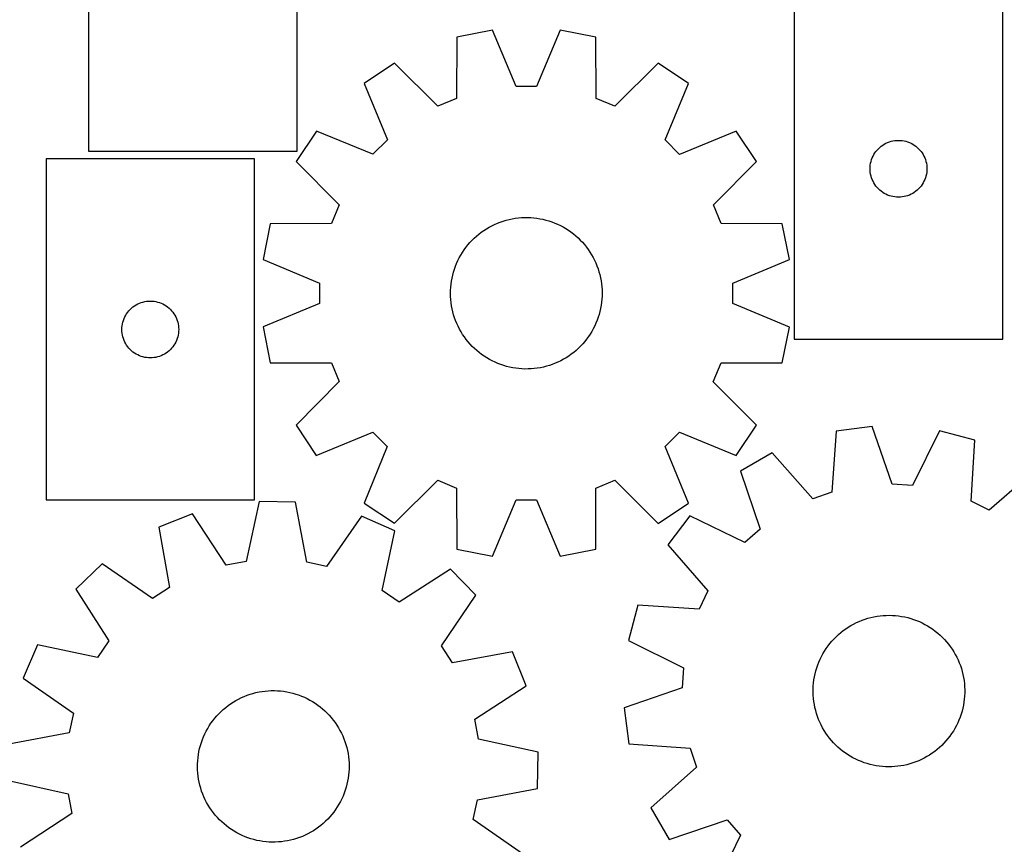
# Model space of a CAD drawing. Header units: millimetres. Extents: x 7 to 1243, y 7 to 1509.
# Tile 20 of 24: x 684 to 995, y 1045 to 1306. Entities that reach past the tile are written whole.
import ezdxf

# ---------------------------------------------------------------- set-up
doc = ezdxf.new("R2010")
doc.units = ezdxf.units.MM
doc.layers.add('CUT', color=7, linetype='CONTINUOUS', true_color=0x000000)

msp = doc.modelspace()

# ---------------------------------------------------------------- linework, layer by layer
at = {"layer": 'CUT'}
for p, q in [((705.500512, 1372.192412), (705.500512, 1264.192412)), ((771.500512, 1264.192412), (771.500512, 1372.192412)), ((928.948327, 1312.652373), (928.948327, 1204.652373)), ((994.948327, 1204.652373), (994.948327, 1312.652373)), ((822.101993, 1300.296069), (822.031606, 1280.919861)), ((833.417009, 1302.544599), (822.101993, 1300.296069)), ((840.890406, 1284.667498), (833.417009, 1302.544599)), ((854.800217, 1302.54066), (847.320234, 1284.666313)), ((866.114404, 1300.287961), (854.800217, 1302.54066)), ((866.177652, 1280.911728), (866.114404, 1300.287961)), ((802.344977, 1292.11671), (792.751741, 1285.70927)), ((816.090766, 1278.460367), (802.344977, 1292.11671)), ((885.868405, 1292.101322), (872.117585, 1278.450045)), ((895.459279, 1285.690348), (885.868405, 1292.101322)), ((792.751741, 1285.70927), (800.101665, 1267.781051)), ((847.320234, 1284.666313), (840.890406, 1284.667498)), ((888.102749, 1267.764839), (895.459279, 1285.690348)), ((822.031606, 1280.919861), (816.090766, 1278.460367)), ((872.117585, 1278.450045), (866.177652, 1280.911728)), ((777.628744, 1270.591844), (771.21777, 1261.000969)), ((795.554253, 1263.235314), (777.628744, 1270.591844)), ((910.576705, 1270.567351), (892.648487, 1263.217426)), ((916.984145, 1260.974115), (910.576705, 1270.567351)), ((800.101665, 1267.781051), (795.554253, 1263.235314)), ((892.648487, 1263.217426), (888.102749, 1267.764839)), ((956.014215, 1265.418931), (956.469475, 1265.792553)), ((956.469475, 1265.792553), (956.948195, 1266.135599)), ((956.948195, 1266.135599), (957.448327, 1266.446602)), ((957.448327, 1266.446602), (957.967729, 1266.724228)), ((957.967729, 1266.724228), (958.504177, 1266.967289)), ((958.504177, 1266.967289), (959.055372, 1267.174744)), ((959.055372, 1267.174744), (959.618956, 1267.345705)), ((959.618956, 1267.345705), (960.192515, 1267.479441)), ((960.192515, 1267.479441), (960.773592, 1267.575377)), ((960.773592, 1267.575377), (961.359699, 1267.633103)), ((961.359699, 1267.633103), (961.948327, 1267.652373)), ((961.948327, 1267.652373), (962.536956, 1267.633103)), ((962.536956, 1267.633103), (963.123063, 1267.575377)), ((963.123063, 1267.575377), (963.70414, 1267.479441)), ((963.70414, 1267.479441), (964.277699, 1267.345705)), ((964.277699, 1267.345705), (964.841283, 1267.174744)), ((964.841283, 1267.174744), (965.392478, 1266.967289)), ((965.392478, 1266.967289), (965.928926, 1266.724228)), ((965.928926, 1266.724228), (966.448327, 1266.446602)), ((966.448327, 1266.446602), (966.94846, 1266.135599)), ((966.94846, 1266.135599), (967.42718, 1265.792553)), ((967.42718, 1265.792553), (967.88244, 1265.418931)), ((705.500512, 1264.192412), (771.500512, 1264.192412)), ((953.633412, 1262.096524), (953.876473, 1262.632971)), ((953.876473, 1262.632971), (954.154099, 1263.152373)), ((954.154099, 1263.152373), (954.465101, 1263.652505)), ((954.465101, 1263.652505), (954.808147, 1264.131226)), ((954.808147, 1264.131226), (955.181769, 1264.586485)), ((955.181769, 1264.586485), (955.584366, 1265.016334)), ((955.584366, 1265.016334), (956.014215, 1265.418931)), ((967.88244, 1265.418931), (968.312288, 1265.016334)), ((968.312288, 1265.016334), (968.714886, 1264.586485)), ((968.714886, 1264.586485), (969.088507, 1264.131226)), ((969.088507, 1264.131226), (969.431554, 1263.652505)), ((969.431554, 1263.652505), (969.742556, 1263.152373)), ((969.742556, 1263.152373), (970.020182, 1262.632971)), ((970.020182, 1262.632971), (970.263243, 1262.096524)), ((758.043364, 1261.747102), (692.043364, 1261.747102)), ((692.043364, 1261.747102), (692.043364, 1153.747102)), ((758.043364, 1153.747102), (758.043364, 1261.747102)), ((771.21777, 1261.000969), (784.869047, 1247.250149)), ((903.327802, 1247.228326), (916.984145, 1260.974115)), ((952.967597, 1259.241001), (953.025324, 1259.827109)), ((953.025324, 1259.827109), (953.12126, 1260.408186)), ((953.12126, 1260.408186), (953.254995, 1260.981744)), ((953.254995, 1260.981744), (953.425956, 1261.545328)), ((953.425956, 1261.545328), (953.633412, 1262.096524)), ((970.263243, 1262.096524), (970.470699, 1261.545328)), ((970.470699, 1261.545328), (970.64166, 1260.981744)), ((970.64166, 1260.981744), (970.775395, 1260.408186)), ((970.775395, 1260.408186), (970.871331, 1259.827109)), ((970.871331, 1259.827109), (970.929058, 1259.241001)), ((952.948327, 1258.652373), (952.967597, 1259.241001)), ((952.967597, 1258.063745), (952.948327, 1258.652373)), ((953.025324, 1257.477637), (952.967597, 1258.063745)), ((953.12126, 1256.89656), (953.025324, 1257.477637)), ((953.254995, 1256.323002), (953.12126, 1256.89656)), ((970.775395, 1256.89656), (970.64166, 1256.323002)), ((970.871331, 1257.477637), (970.775395, 1256.89656)), ((970.929058, 1258.063745), (970.871331, 1257.477637)), ((970.929058, 1259.241001), (970.948327, 1258.652373)), ((970.948327, 1258.652373), (970.929058, 1258.063745)), ((953.425956, 1255.759418), (953.254995, 1256.323002)), ((953.633412, 1255.208222), (953.425956, 1255.759418)), ((953.876473, 1254.671775), (953.633412, 1255.208222)), ((954.154099, 1254.152373), (953.876473, 1254.671775)), ((954.465101, 1253.652241), (954.154099, 1254.152373)), ((954.808147, 1253.17352), (954.465101, 1253.652241)), ((969.431554, 1253.652241), (969.088507, 1253.17352)), ((969.742556, 1254.152373), (969.431554, 1253.652241)), ((970.020182, 1254.671775), (969.742556, 1254.152373)), ((970.263243, 1255.208222), (970.020182, 1254.671775)), ((970.470699, 1255.759418), (970.263243, 1255.208222)), ((970.64166, 1256.323002), (970.470699, 1255.759418)), ((955.181769, 1252.718261), (954.808147, 1253.17352)), ((955.584366, 1252.288412), (955.181769, 1252.718261)), ((956.014215, 1251.885815), (955.584366, 1252.288412)), ((956.469475, 1251.512193), (956.014215, 1251.885815)), ((956.948195, 1251.169146), (956.469475, 1251.512193)), ((957.448327, 1250.858144), (956.948195, 1251.169146)), ((957.967729, 1250.580518), (957.448327, 1250.858144)), ((958.504177, 1250.337457), (957.967729, 1250.580518)), ((959.055372, 1250.130002), (958.504177, 1250.337457)), ((965.392478, 1250.337457), (964.841283, 1250.130002)), ((965.928926, 1250.580518), (965.392478, 1250.337457)), ((966.448327, 1250.858144), (965.928926, 1250.580518)), ((966.94846, 1251.169146), (966.448327, 1250.858144)), ((967.42718, 1251.512193), (966.94846, 1251.169146)), ((967.88244, 1251.885815), (967.42718, 1251.512193)), ((968.312288, 1252.288412), (967.88244, 1251.885815)), ((968.714886, 1252.718261), (968.312288, 1252.288412)), ((969.088507, 1253.17352), (968.714886, 1252.718261)), ((784.869047, 1247.250149), (782.407364, 1241.310216)), ((905.787296, 1241.287486), (903.327802, 1247.228326)), ((959.618956, 1249.959041), (959.055372, 1250.130002)), ((960.192515, 1249.825305), (959.618956, 1249.959041)), ((960.773592, 1249.729369), (960.192515, 1249.825305)), ((961.359699, 1249.671643), (960.773592, 1249.729369)), ((961.948327, 1249.652373), (961.359699, 1249.671643)), ((962.536956, 1249.671643), (961.948327, 1249.652373)), ((963.123063, 1249.729369), (962.536956, 1249.671643)), ((963.70414, 1249.825305), (963.123063, 1249.729369)), ((964.277699, 1249.959041), (963.70414, 1249.825305)), ((964.841283, 1250.130002), (964.277699, 1249.959041)), ((763.031131, 1241.246968), (760.778432, 1229.932782)), ((782.407364, 1241.310216), (763.031131, 1241.246968)), ((833.176898, 1240.599479), (834.057784, 1241.026955)), ((834.057784, 1241.026955), (834.955372, 1241.418145)), ((834.955372, 1241.418145), (835.86817, 1241.772399)), ((835.86817, 1241.772399), (836.794658, 1242.089125)), ((836.794658, 1242.089125), (837.733293, 1242.367798)), ((837.733293, 1242.367798), (838.682514, 1242.607954)), ((838.682514, 1242.607954), (839.640741, 1242.809192)), ((839.640741, 1242.809192), (840.606378, 1242.971178)), ((840.606378, 1242.971178), (841.577819, 1243.093642)), ((841.577819, 1243.093642), (842.553447, 1243.176381)), ((842.553447, 1243.176381), (843.531638, 1243.219256)), ((843.531638, 1243.219256), (844.510763, 1243.222197)), ((844.510763, 1243.222197), (845.489194, 1243.185198)), ((845.489194, 1243.185198), (846.465301, 1243.108321)), ((846.465301, 1243.108321), (847.43746, 1242.991693)), ((847.43746, 1242.991693), (848.404053, 1242.83551)), ((848.404053, 1242.83551), (849.363471, 1242.640031)), ((849.363471, 1242.640031), (850.314117, 1242.405582)), ((850.314117, 1242.405582), (851.25441, 1242.132552)), ((851.25441, 1242.132552), (852.182783, 1241.821396)), ((852.182783, 1241.821396), (853.097692, 1241.472632)), ((853.097692, 1241.472632), (853.997614, 1241.08684)), ((853.997614, 1241.08684), (854.881052, 1240.664663)), ((925.163505, 1241.217099), (905.787296, 1241.287486)), ((927.412035, 1229.902083), (925.163505, 1241.217099)), ((828.322204, 1237.316535), (829.073223, 1237.944759)), ((829.073223, 1237.944759), (829.849241, 1238.541827)), ((829.849241, 1238.541827), (830.648967, 1239.106746)), ((830.648967, 1239.106746), (831.47107, 1239.638575)), ((831.47107, 1239.638575), (832.314182, 1240.136429)), ((832.314182, 1240.136429), (833.176898, 1240.599479)), ((854.881052, 1240.664663), (855.746534, 1240.206803)), ((855.746534, 1240.206803), (856.59262, 1239.714022)), ((856.59262, 1239.714022), (857.417903, 1239.187141)), ((857.417903, 1239.187141), (858.221008, 1238.627036)), ((858.221008, 1238.627036), (859.000598, 1238.034639)), ((859.000598, 1238.034639), (859.755377, 1237.410937)), ((825.592454, 1234.513733), (826.231422, 1235.255633)), ((826.231422, 1235.255633), (826.90012, 1235.970852)), ((826.90012, 1235.970852), (827.597434, 1236.658201)), ((827.597434, 1236.658201), (828.322204, 1237.316535)), ((859.755377, 1237.410937), (860.484088, 1236.756968)), ((860.484088, 1236.756968), (861.185518, 1236.07382)), ((861.185518, 1236.07382), (861.8585, 1235.36263)), ((861.8585, 1235.36263), (862.501913, 1234.624582)), ((862.501913, 1234.624582), (863.114687, 1233.860905)), ((823.354364, 1231.304655), (823.864301, 1232.140513)), ((823.864301, 1232.140513), (824.407908, 1232.954876)), ((824.407908, 1232.954876), (824.984278, 1233.746389)), ((824.984278, 1233.746389), (825.592454, 1234.513733)), ((863.114687, 1233.860905), (863.695801, 1233.072869)), ((863.695801, 1233.072869), (864.244289, 1232.261785)), ((864.244289, 1232.261785), (864.759237, 1231.429005)), ((760.778432, 1229.932782), (778.652779, 1222.452798)), ((821.667412, 1227.774581), (822.034766, 1228.682185)), ((822.034766, 1228.682185), (822.438835, 1229.574051)), ((822.438835, 1229.574051), (822.878945, 1230.448693)), ((822.878945, 1230.448693), (823.354364, 1231.304655)), ((864.759237, 1231.429005), (865.23979, 1230.575914)), ((865.23979, 1230.575914), (865.685145, 1229.703931)), ((865.685145, 1229.703931), (866.094564, 1228.814509)), ((866.094564, 1228.814509), (866.467363, 1227.909127)), ((909.534933, 1222.428686), (927.412035, 1229.902083)), ((820.791437, 1224.972554), (821.045229, 1225.918221)), ((821.045229, 1225.918221), (821.337383, 1226.852748)), ((821.337383, 1226.852748), (821.667412, 1227.774581)), ((866.467363, 1227.909127), (866.802923, 1226.989293)), ((866.802923, 1226.989293), (867.100684, 1226.056538)), ((867.100684, 1226.056538), (867.360153, 1225.112413)), ((778.652779, 1222.452798), (778.651594, 1216.02297)), ((820.264127, 1222.08454), (820.40056, 1223.054117)), ((820.40056, 1223.054117), (820.576428, 1224.017323)), ((820.576428, 1224.017323), (820.791437, 1224.972554)), ((867.360153, 1225.112413), (867.580895, 1224.158491)), ((867.580895, 1224.158491), (867.762545, 1223.196358)), ((867.762545, 1223.196358), (867.9048, 1222.227617)), ((867.9048, 1222.227617), (868.007423, 1221.25388)), ((909.533748, 1215.998858), (909.534933, 1222.428686)), ((820.093372, 1219.15375), (820.110405, 1220.132732)), ((820.116285, 1218.174888), (820.093372, 1219.15375)), ((820.110405, 1220.132732), (820.167354, 1221.110204)), ((820.167354, 1221.110204), (820.264127, 1222.08454)), ((868.007423, 1221.25388), (868.070243, 1220.276768)), ((868.070243, 1220.276768), (868.093155, 1219.297906)), ((868.093155, 1219.297906), (868.076123, 1218.318925)), ((721.062766, 1215.818957), (721.599213, 1216.062018)), ((721.599213, 1216.062018), (722.150409, 1216.269474)), ((722.150409, 1216.269474), (722.713992, 1216.440435)), ((722.713992, 1216.440435), (723.287551, 1216.57417)), ((723.287551, 1216.57417), (723.868628, 1216.670106)), ((723.868628, 1216.670106), (724.454736, 1216.727833)), ((724.454736, 1216.727833), (725.043364, 1216.747102)), ((725.043364, 1216.747102), (725.631992, 1216.727833)), ((725.631992, 1216.727833), (726.2181, 1216.670106)), ((726.2181, 1216.670106), (726.799177, 1216.57417)), ((726.799177, 1216.57417), (727.372735, 1216.440435)), ((727.372735, 1216.440435), (727.936319, 1216.269474)), ((727.936319, 1216.269474), (728.487515, 1216.062018)), ((728.487515, 1216.062018), (729.023962, 1215.818957)), ((778.651594, 1216.02297), (760.774493, 1208.549574)), ((820.179105, 1217.197776), (820.116285, 1218.174888)), ((820.281727, 1216.224039), (820.179105, 1217.197776)), ((820.423982, 1215.255298), (820.281727, 1216.224039)), ((867.922401, 1216.367117), (867.785967, 1215.397539)), ((868.019173, 1217.341453), (867.922401, 1216.367117)), ((868.076123, 1218.318925), (868.019173, 1217.341453)), ((927.408095, 1208.518875), (909.533748, 1215.998858)), ((717.249135, 1212.247102), (717.560137, 1212.747235)), ((717.560137, 1212.747235), (717.903184, 1213.225955)), ((717.903184, 1213.225955), (718.276806, 1213.681215)), ((718.276806, 1213.681215), (718.679403, 1214.111063)), ((718.679403, 1214.111063), (719.109252, 1214.513661)), ((719.109252, 1214.513661), (719.564511, 1214.887282)), ((719.564511, 1214.887282), (720.043232, 1215.230329)), ((720.043232, 1215.230329), (720.543364, 1215.541331)), ((720.543364, 1215.541331), (721.062766, 1215.818957)), ((729.023962, 1215.818957), (729.543364, 1215.541331)), ((729.543364, 1215.541331), (730.043496, 1215.230329)), ((730.043496, 1215.230329), (730.522217, 1214.887282)), ((730.522217, 1214.887282), (730.977476, 1214.513661)), ((730.977476, 1214.513661), (731.407325, 1214.111063)), ((731.407325, 1214.111063), (731.809922, 1213.681215)), ((731.809922, 1213.681215), (732.183544, 1213.225955)), ((732.183544, 1213.225955), (732.52659, 1212.747235)), ((732.52659, 1212.747235), (732.837593, 1212.247102)), ((820.605632, 1214.293166), (820.423982, 1215.255298)), ((820.826375, 1213.339243), (820.605632, 1214.293166)), ((821.085843, 1212.395119), (820.826375, 1213.339243)), ((867.395091, 1213.479102), (867.141298, 1212.533436)), ((867.6101, 1214.434333), (867.395091, 1213.479102)), ((867.785967, 1215.397539), (867.6101, 1214.434333)), ((716.216296, 1209.502915), (716.350031, 1210.076474)), ((716.350031, 1210.076474), (716.520993, 1210.640058)), ((716.520993, 1210.640058), (716.728448, 1211.191253)), ((716.728448, 1211.191253), (716.971509, 1211.727701)), ((716.971509, 1211.727701), (717.249135, 1212.247102)), ((732.837593, 1212.247102), (733.115219, 1211.727701)), ((733.115219, 1211.727701), (733.35828, 1211.191253)), ((733.35828, 1211.191253), (733.565735, 1210.640058)), ((733.565735, 1210.640058), (733.736696, 1210.076474)), ((733.736696, 1210.076474), (733.870431, 1209.502915)), ((821.383605, 1211.462363), (821.085843, 1212.395119)), ((821.719164, 1210.542529), (821.383605, 1211.462363)), ((822.091964, 1209.637147), (821.719164, 1210.542529)), ((822.501382, 1208.747725), (822.091964, 1209.637147)), ((866.151761, 1209.769471), (865.747692, 1208.877606)), ((866.519115, 1210.677075), (866.151761, 1209.769471)), ((866.849144, 1211.598908), (866.519115, 1210.677075)), ((867.141298, 1212.533436), (866.849144, 1211.598908)), ((716.043364, 1207.747102), (716.062634, 1208.335731)), ((716.062634, 1207.158474), (716.043364, 1207.747102)), ((716.062634, 1208.335731), (716.12036, 1208.921838)), ((716.12036, 1206.572367), (716.062634, 1207.158474)), ((716.12036, 1208.921838), (716.216296, 1209.502915)), ((716.216296, 1205.99129), (716.12036, 1206.572367)), ((733.870431, 1209.502915), (733.966368, 1208.921838)), ((733.966368, 1206.572367), (733.870431, 1205.99129)), ((733.966368, 1208.921838), (734.024094, 1208.335731)), ((734.024094, 1207.158474), (733.966368, 1206.572367)), ((734.024094, 1208.335731), (734.043364, 1207.747102)), ((734.043364, 1207.747102), (734.024094, 1207.158474)), ((760.774493, 1208.549574), (763.023022, 1197.234558)), ((822.946738, 1207.875743), (822.501382, 1208.747725)), ((823.42729, 1207.022651), (822.946738, 1207.875743)), ((823.942238, 1206.189871), (823.42729, 1207.022651)), ((864.832163, 1207.147001), (864.322226, 1206.311143)), ((865.307582, 1208.002964), (864.832163, 1207.147001)), ((865.747692, 1208.877606), (865.307582, 1208.002964)), ((925.155396, 1197.204688), (927.408095, 1208.518875)), ((716.350031, 1205.417731), (716.216296, 1205.99129)), ((716.520993, 1204.854147), (716.350031, 1205.417731)), ((716.728448, 1204.302952), (716.520993, 1204.854147)), ((716.971509, 1203.766504), (716.728448, 1204.302952)), ((717.249135, 1203.247102), (716.971509, 1203.766504)), ((733.115219, 1203.766504), (732.837593, 1203.247102)), ((733.35828, 1204.302952), (733.115219, 1203.766504)), ((733.565735, 1204.854147), (733.35828, 1204.302952)), ((733.736696, 1205.417731), (733.565735, 1204.854147)), ((733.870431, 1205.99129), (733.736696, 1205.417731)), ((824.490726, 1205.378788), (823.942238, 1206.189871)), ((825.071841, 1204.590751), (824.490726, 1205.378788)), ((825.684614, 1203.827074), (825.071841, 1204.590751)), ((826.328027, 1203.089026), (825.684614, 1203.827074)), ((862.594073, 1203.937923), (861.955105, 1203.196024)), ((863.202249, 1204.705267), (862.594073, 1203.937923)), ((863.778619, 1205.49678), (863.202249, 1204.705267)), ((864.322226, 1206.311143), (863.778619, 1205.49678)), ((928.948327, 1204.652373), (994.948327, 1204.652373)), ((717.560137, 1202.74697), (717.249135, 1203.247102)), ((717.903184, 1202.26825), (717.560137, 1202.74697)), ((718.276806, 1201.81299), (717.903184, 1202.26825)), ((718.679403, 1201.383141), (718.276806, 1201.81299)), ((719.109252, 1200.980544), (718.679403, 1201.383141)), ((719.564511, 1200.606922), (719.109252, 1200.980544)), ((720.043232, 1200.263876), (719.564511, 1200.606922)), ((730.522217, 1200.606922), (730.043496, 1200.263876)), ((730.977476, 1200.980544), (730.522217, 1200.606922)), ((731.407325, 1201.383141), (730.977476, 1200.980544)), ((731.809922, 1201.81299), (731.407325, 1201.383141)), ((732.183544, 1202.26825), (731.809922, 1201.81299)), ((732.52659, 1202.74697), (732.183544, 1202.26825)), ((732.837593, 1203.247102), (732.52659, 1202.74697)), ((827.001009, 1202.377836), (826.328027, 1203.089026)), ((827.702439, 1201.694688), (827.001009, 1202.377836)), ((828.43115, 1201.040719), (827.702439, 1201.694688)), ((829.185929, 1200.417017), (828.43115, 1201.040719)), ((829.96552, 1199.824621), (829.185929, 1200.417017)), ((859.113304, 1200.506897), (858.337286, 1199.909829)), ((859.864323, 1201.135121), (859.113304, 1200.506897)), ((860.589093, 1201.793456), (859.864323, 1201.135121)), ((861.286407, 1202.480804), (860.589093, 1201.793456)), ((861.955105, 1203.196024), (861.286407, 1202.480804)), ((720.543364, 1199.952874), (720.043232, 1200.263876)), ((721.062766, 1199.675248), (720.543364, 1199.952874)), ((721.599213, 1199.432187), (721.062766, 1199.675248)), ((722.150409, 1199.224731), (721.599213, 1199.432187)), ((722.713992, 1199.05377), (722.150409, 1199.224731)), ((723.287551, 1198.920035), (722.713992, 1199.05377)), ((723.868628, 1198.824099), (723.287551, 1198.920035)), ((724.454736, 1198.766372), (723.868628, 1198.824099)), ((725.043364, 1198.747102), (724.454736, 1198.766372)), ((725.631992, 1198.766372), (725.043364, 1198.747102)), ((726.2181, 1198.824099), (725.631992, 1198.766372)), ((726.799177, 1198.920035), (726.2181, 1198.824099)), ((727.372735, 1199.05377), (726.799177, 1198.920035)), ((727.936319, 1199.224731), (727.372735, 1199.05377)), ((728.487515, 1199.432187), (727.936319, 1199.224731)), ((729.023962, 1199.675248), (728.487515, 1199.432187)), ((729.543364, 1199.952874), (729.023962, 1199.675248)), ((730.043496, 1200.263876), (729.543364, 1199.952874)), ((763.023022, 1197.234558), (782.399231, 1197.164171)), ((782.399231, 1197.164171), (784.858725, 1191.223331)), ((830.768624, 1199.264516), (829.96552, 1199.824621)), ((831.593907, 1198.737634), (830.768624, 1199.264516)), ((832.439993, 1198.244854), (831.593907, 1198.737634)), ((833.305475, 1197.786994), (832.439993, 1198.244854)), ((834.188913, 1197.364816), (833.305475, 1197.786994)), ((835.088835, 1196.979025), (834.188913, 1197.364816)), ((854.128744, 1197.424701), (853.231155, 1197.033511)), ((855.009629, 1197.852177), (854.128744, 1197.424701)), ((855.872346, 1198.315227), (855.009629, 1197.852177)), ((856.715457, 1198.813081), (855.872346, 1198.315227)), ((857.53756, 1199.34491), (856.715457, 1198.813081)), ((858.337286, 1199.909829), (857.53756, 1199.34491)), ((905.779163, 1197.14144), (925.155396, 1197.204688)), ((836.003744, 1196.630261), (835.088835, 1196.979025)), ((836.932118, 1196.319105), (836.003744, 1196.630261)), ((837.87241, 1196.046075), (836.932118, 1196.319105)), ((838.823056, 1195.811625), (837.87241, 1196.046075)), ((839.782474, 1195.616146), (838.823056, 1195.811625)), ((840.749067, 1195.459963), (839.782474, 1195.616146)), ((841.721226, 1195.343336), (840.749067, 1195.459963)), ((842.697334, 1195.266459), (841.721226, 1195.343336)), ((843.675764, 1195.22946), (842.697334, 1195.266459)), ((844.654889, 1195.2324), (843.675764, 1195.22946)), ((845.63308, 1195.275276), (844.654889, 1195.2324)), ((846.608708, 1195.358014), (845.63308, 1195.275276)), ((847.580149, 1195.480478), (846.608708, 1195.358014)), ((848.545786, 1195.642465), (847.580149, 1195.480478)), ((849.504013, 1195.843703), (848.545786, 1195.642465)), ((850.453234, 1196.083858), (849.504013, 1195.843703)), ((851.391869, 1196.362531), (850.453234, 1196.083858)), ((852.318357, 1196.679258), (851.391869, 1196.362531)), ((853.231155, 1197.033511), (852.318357, 1196.679258)), ((903.31748, 1191.201507), (905.779163, 1197.14144)), ((784.858725, 1191.223331), (771.202382, 1177.477542)), ((916.968757, 1177.450687), (903.31748, 1191.201507)), ((771.202382, 1177.477542), (777.609822, 1167.884305)), ((910.557784, 1167.859812), (916.968757, 1177.450687)), ((942.170865, 1175.535036), (940.860126, 1156.203084)), ((953.606623, 1177.054547), (942.170865, 1175.535036)), ((959.920167, 1158.735661), (953.606623, 1177.054547)), ((974.945712, 1175.681627), (966.336728, 1158.322831)), ((986.092466, 1172.709197), (974.945712, 1175.681627)), ((777.609822, 1167.884305), (795.53804, 1175.23423)), ((795.53804, 1175.23423), (800.083778, 1170.686818)), ((888.084862, 1170.670605), (892.632274, 1175.216342)), ((892.632274, 1175.216342), (910.557784, 1167.859812)), ((984.915086, 1153.368665), (986.092466, 1172.709197)), ((800.083778, 1170.686818), (792.727248, 1152.761308)), ((895.434786, 1152.742386), (888.084862, 1170.670605)), ((921.930725, 1168.637332), (911.946954, 1162.857212)), ((934.774013, 1154.128977), (921.930725, 1168.637332)), ((1005.281819, 1163.27467), (990.685232, 1150.531748)), ((802.318123, 1146.350334), (816.068942, 1160.001612)), ((816.068942, 1160.001612), (822.008876, 1157.539929)), ((866.154921, 1157.531796), (872.095761, 1159.99129)), ((872.095761, 1159.99129), (885.84155, 1146.334947)), ((911.946954, 1162.857212), (918.134006, 1144.495219)), ((822.008876, 1157.539929), (822.072123, 1138.163695)), ((866.084534, 1138.155587), (866.154921, 1157.531796)), ((966.336728, 1158.322831), (959.920167, 1158.735661)), ((692.043364, 1153.747102), (758.043364, 1153.747102)), ((833.38631, 1135.910997), (840.866293, 1153.785343)), ((840.866293, 1153.785343), (847.296121, 1153.784159)), ((847.296121, 1153.784159), (854.769518, 1135.907057)), ((940.860126, 1156.203084), (934.774013, 1154.128977)), ((759.478437, 1153.242761), (755.348823, 1134.311604)), ((771.013411, 1153.07), (759.478437, 1153.242761)), ((774.574228, 1134.023662), (771.013411, 1153.07)), ((792.727248, 1152.761308), (802.318123, 1146.350334)), ((885.84155, 1146.334947), (895.434786, 1152.742386)), ((990.685232, 1150.531748), (984.915086, 1153.368665)), ((738.44598, 1149.385644), (727.72294, 1145.131012)), ((749.024464, 1133.151788), (738.44598, 1149.385644)), ((791.920922, 1148.584739), (780.861016, 1132.674965)), ((802.511736, 1144.010884), (791.920922, 1148.584739)), ((895.887139, 1148.738999), (888.875294, 1139.57824)), ((913.304897, 1140.24994), (895.887139, 1148.738999)), ((727.72294, 1145.131012), (731.152315, 1126.060568)), ((918.134006, 1144.495219), (913.304897, 1140.24994)), ((798.512784, 1125.051696), (802.511736, 1144.010884)), ((822.072123, 1138.163695), (833.38631, 1135.910997)), ((854.769518, 1135.907057), (866.084534, 1138.155587)), ((888.875294, 1139.57824), (901.618215, 1124.981653)), ((709.767539, 1133.518727), (701.48892, 1125.48443)), ((725.753212, 1122.56881), (709.767539, 1133.518727)), ((755.348823, 1134.311604), (749.024464, 1133.151788)), ((780.861016, 1132.674965), (774.574228, 1134.023662)), ((820.111322, 1131.866085), (803.804895, 1121.399814)), ((828.14562, 1123.587466), (820.111322, 1131.866085)), ((701.48892, 1125.48443), (711.955191, 1109.178002)), ((731.152315, 1126.060568), (725.753212, 1122.56881)), ((803.804895, 1121.399814), (798.512784, 1125.051696)), ((817.195703, 1107.601793), (828.14562, 1123.587466)), ((901.618215, 1124.981653), (898.781298, 1119.211507)), ((879.440766, 1120.388887), (876.468336, 1109.242133)), ((898.781298, 1119.211507), (879.440766, 1120.388887)), ((951.344446, 1115.993971), (952.279544, 1116.284293)), ((952.279544, 1116.284293), (953.225706, 1116.536233)), ((953.225706, 1116.536233), (954.181356, 1116.74937)), ((954.181356, 1116.74937), (955.144905, 1116.92335)), ((955.144905, 1116.92335), (956.114748, 1117.057884)), ((956.114748, 1117.057884), (957.089271, 1117.152747)), ((957.089271, 1117.152747), (958.066853, 1117.207782)), ((958.066853, 1117.207782), (959.045866, 1117.222897)), ((959.045866, 1117.222897), (960.024681, 1117.198066)), ((960.024681, 1117.198066), (961.001669, 1117.133332)), ((961.001669, 1117.133332), (961.975203, 1117.028802)), ((961.975203, 1117.028802), (962.943663, 1116.88465)), ((962.943663, 1116.88465), (963.905438, 1116.701115)), ((963.905438, 1116.701115), (964.858926, 1116.478504)), ((964.858926, 1116.478504), (965.80254, 1116.217187)), ((965.80254, 1116.217187), (966.734711, 1115.917598)), ((945.236314, 1112.935406), (946.051741, 1113.477416)), ((946.051741, 1113.477416), (946.888596, 1113.985715)), ((946.888596, 1113.985715), (947.745489, 1114.459456)), ((947.745489, 1114.459456), (948.620991, 1114.897852)), ((948.620991, 1114.897852), (949.513646, 1115.300173)), ((949.513646, 1115.300173), (950.421968, 1115.665748)), ((950.421968, 1115.665748), (951.344446, 1115.993971)), ((966.734711, 1115.917598), (967.653886, 1115.580237)), ((967.653886, 1115.580237), (968.558535, 1115.205665)), ((968.558535, 1115.205665), (969.447154, 1114.794505)), ((969.447154, 1114.794505), (970.318262, 1114.347442)), ((970.318262, 1114.347442), (971.17041, 1113.86522)), ((971.17041, 1113.86522), (972.00218, 1113.348641)), ((972.00218, 1113.348641), (972.812188, 1112.798565)), ((941.526748, 1109.753141), (942.215462, 1110.449107)), ((942.215462, 1110.449107), (942.93199, 1111.116402)), ((942.93199, 1111.116402), (943.67514, 1111.753916)), ((943.67514, 1111.753916), (944.443674, 1112.360587)), ((944.443674, 1112.360587), (945.236314, 1112.935406)), ((972.812188, 1112.798565), (973.599084, 1112.215908)), ((973.599084, 1112.215908), (974.36156, 1111.601639)), ((974.36156, 1111.601639), (975.098346, 1110.956781)), ((975.098346, 1110.956781), (975.808216, 1110.282408)), ((975.808216, 1110.282408), (976.489988, 1109.579641)), ((689.34412, 1107.884843), (684.770266, 1097.29403)), ((708.303308, 1103.885891), (689.34412, 1107.884843)), ((711.955191, 1109.178002), (708.303308, 1103.885891)), ((820.687461, 1102.20269), (817.195703, 1107.601793)), ((876.468336, 1109.242133), (893.827133, 1100.633149)), ((939.07223, 1106.70641), (939.638714, 1107.505028)), ((939.638714, 1107.505028), (940.237301, 1108.279876)), ((940.237301, 1108.279876), (940.866996, 1109.029662)), ((940.866996, 1109.029662), (941.526748, 1109.753141)), ((976.489988, 1109.579641), (977.142528, 1108.84965)), ((977.142528, 1108.84965), (977.76475, 1108.093651)), ((977.76475, 1108.093651), (978.355618, 1107.312901)), ((978.355618, 1107.312901), (978.914149, 1106.5087)), ((839.757904, 1105.632064), (820.687461, 1102.20269)), ((844.012537, 1094.909025), (839.757904, 1105.632064)), ((937.145346, 1103.301363), (937.574547, 1104.181409)), ((937.574547, 1104.181409), (938.039286, 1105.043217)), ((938.039286, 1105.043217), (938.538791, 1105.885351)), ((938.538791, 1105.885351), (939.07223, 1106.70641)), ((978.914149, 1106.5087), (979.439413, 1105.682387)), ((979.439413, 1105.682387), (979.930535, 1104.835337)), ((979.930535, 1104.835337), (980.386699, 1103.96896)), ((980.386699, 1103.96896), (980.807144, 1103.084697)), ((893.827133, 1100.633149), (893.414302, 1094.216588)), ((935.797305, 1099.628487), (936.077816, 1100.566575)), ((936.077816, 1100.566575), (936.396358, 1101.49244)), ((936.396358, 1101.49244), (936.752398, 1102.404542)), ((936.752398, 1102.404542), (937.145346, 1103.301363)), ((980.807144, 1103.084697), (981.191172, 1102.184021)), ((981.191172, 1102.184021), (981.538143, 1101.26843)), ((981.538143, 1101.26843), (981.84748, 1100.339449)), ((935.188298, 1096.756589), (935.352176, 1097.721908)), ((935.352176, 1097.721908), (935.555291, 1098.679738)), ((935.555291, 1098.679738), (935.797305, 1099.628487)), ((981.84748, 1100.339449), (982.118667, 1099.398623)), ((982.118667, 1099.398623), (982.351254, 1098.44752)), ((982.351254, 1098.44752), (982.544853, 1097.48772)), ((982.544853, 1097.48772), (982.699142, 1096.520823)), ((684.770266, 1097.29403), (700.68004, 1086.234123)), ((827.778681, 1084.330541), (844.012537, 1094.909025)), ((934.93449, 1093.831821), (934.979281, 1094.809926)), ((934.979281, 1094.809926), (935.063931, 1095.78539)), ((935.063931, 1095.78539), (935.188298, 1096.756589)), ((982.699142, 1096.520823), (982.813865, 1095.548437)), ((982.813865, 1095.548437), (982.888829, 1094.572182)), ((982.888829, 1094.572182), (982.923911, 1093.593681)), ((753.888846, 1091.134392), (754.785234, 1091.528325)), ((754.785234, 1091.528325), (755.696944, 1091.885368)), ((755.696944, 1091.885368), (756.622459, 1092.204926)), ((756.622459, 1092.204926), (757.560238, 1092.486468)), ((757.560238, 1092.486468), (758.50872, 1092.729525)), ((758.50872, 1092.729525), (759.466327, 1092.933693)), ((759.466327, 1092.933693), (760.431464, 1093.098631)), ((760.431464, 1093.098631), (761.402526, 1093.224066)), ((761.402526, 1093.224066), (762.377896, 1093.309787)), ((762.377896, 1093.309787), (763.355951, 1093.355654)), ((763.355951, 1093.355654), (764.335063, 1093.361589)), ((764.335063, 1093.361589), (765.313602, 1093.327582)), ((765.313602, 1093.327582), (766.28994, 1093.25369)), ((766.28994, 1093.25369), (767.262451, 1093.140037)), ((767.262451, 1093.140037), (768.229517, 1092.986811)), ((768.229517, 1092.986811), (769.189528, 1092.794266)), ((769.189528, 1092.794266), (770.140887, 1092.562725)), ((770.140887, 1092.562725), (771.08201, 1092.292572)), ((771.08201, 1092.292572), (772.011331, 1091.984256)), ((772.011331, 1091.984256), (772.927302, 1091.638292)), ((772.927302, 1091.638292), (773.8284, 1091.255254)), ((773.8284, 1091.255254), (774.713124, 1090.83578)), ((893.414302, 1094.216588), (875.095417, 1087.903044)), ((934.929631, 1092.852704), (934.93449, 1093.831821)), ((934.964713, 1091.874203), (934.929631, 1092.852704)), ((935.039678, 1090.897947), (934.964713, 1091.874203)), ((982.874261, 1091.636458), (982.789611, 1090.660994)), ((982.919053, 1092.614563), (982.874261, 1091.636458)), ((982.923911, 1093.593681), (982.919053, 1092.614563)), ((748.913734, 1088.036967), (749.687923, 1088.636405)), ((749.687923, 1088.636405), (750.485918, 1089.203767)), ((750.485918, 1089.203767), (751.30639, 1089.738107)), ((751.30639, 1089.738107), (752.147975, 1090.238537)), ((752.147975, 1090.238537), (753.009271, 1090.704224)), ((753.009271, 1090.704224), (753.888846, 1091.134392)), ((774.713124, 1090.83578), (775.580003, 1090.380569)), ((775.580003, 1090.380569), (776.427592, 1089.890378)), ((776.427592, 1089.890378), (777.254482, 1089.366023)), ((777.254482, 1089.366023), (778.059296, 1088.808377)), ((778.059296, 1088.808377), (778.840695, 1088.218367)), ((778.840695, 1088.218367), (779.597377, 1087.596976)), ((935.1544, 1089.925561), (935.039678, 1090.897947)), ((935.308689, 1088.958664), (935.1544, 1089.925561)), ((935.502288, 1087.998865), (935.308689, 1088.958664)), ((982.501367, 1088.724477), (982.298252, 1087.766646)), ((982.665244, 1089.689795), (982.501367, 1088.724477)), ((982.789611, 1090.660994), (982.665244, 1089.689795)), ((700.68004, 1086.234123), (699.331343, 1079.947335)), ((745.443474, 1084.595312), (746.08017, 1085.339162)), ((746.08017, 1085.339162), (746.746678, 1086.056423)), ((746.746678, 1086.056423), (747.441887, 1086.745901)), ((747.441887, 1086.745901), (748.16464, 1087.406449)), ((748.16464, 1087.406449), (748.913734, 1088.036967)), ((779.597377, 1087.596976), (780.328085, 1086.945239)), ((780.328085, 1086.945239), (781.031601, 1086.264239)), ((781.031601, 1086.264239), (781.706754, 1085.55511)), ((781.706754, 1085.55511), (782.352421, 1084.819034)), ((875.095417, 1087.903044), (876.614927, 1076.467286)), ((935.734875, 1087.047761), (935.502288, 1087.998865)), ((936.006062, 1086.106935), (935.734875, 1087.047761)), ((936.315399, 1085.177954), (936.006062, 1086.106935)), ((936.66237, 1084.262364), (936.315399, 1085.177954)), ((981.457185, 1084.953944), (981.101144, 1084.041842)), ((981.775726, 1085.87981), (981.457185, 1084.953944)), ((982.056237, 1086.817897), (981.775726, 1085.87981)), ((982.298252, 1087.766646), (982.056237, 1086.817897)), ((743.215208, 1081.379405), (743.722587, 1082.216818)), ((743.722587, 1082.216818), (744.2637, 1083.03284)), ((744.2637, 1083.03284), (744.837648, 1083.826112)), ((744.837648, 1083.826112), (745.443474, 1084.595312)), ((782.352421, 1084.819034), (782.967527, 1084.057233)), ((782.967527, 1084.057233), (783.551049, 1083.270978)), ((783.551049, 1083.270978), (784.102015, 1082.461576)), ((784.102015, 1082.461576), (784.619507, 1081.630374)), ((828.938497, 1078.006182), (827.778681, 1084.330541)), ((937.046398, 1083.361687), (936.66237, 1084.262364)), ((937.466844, 1082.477425), (937.046398, 1083.361687)), ((937.923007, 1081.611047), (937.466844, 1082.477425)), ((980.278996, 1082.264975), (979.814256, 1081.403168)), ((980.708196, 1083.145022), (980.278996, 1082.264975)), ((981.101144, 1084.041842), (980.708196, 1083.145022)), ((699.331343, 1079.947335), (680.285005, 1076.386518)), ((741.539059, 1077.844188), (741.903636, 1078.752912)), ((741.903636, 1078.752912), (742.304975, 1079.646009)), ((742.304975, 1079.646009), (742.742409, 1080.521992)), ((742.742409, 1080.521992), (743.215208, 1081.379405)), ((784.619507, 1081.630374), (785.102666, 1080.778756)), ((785.102666, 1080.778756), (785.550686, 1079.90814)), ((785.550686, 1079.90814), (785.962823, 1079.019974)), ((785.962823, 1079.019974), (786.338389, 1078.115737)), ((938.41413, 1080.763997), (937.923007, 1081.611047)), ((938.939393, 1079.937684), (938.41413, 1080.763997)), ((939.497924, 1079.133483), (938.939393, 1079.937684)), ((940.088792, 1078.352734), (939.497924, 1079.133483)), ((978.214829, 1078.941356), (977.616241, 1078.166509)), ((978.781313, 1079.739974), (978.214829, 1078.941356)), ((979.314751, 1080.561033), (978.781313, 1079.739974)), ((979.814256, 1081.403168), (979.314751, 1080.561033)), ((740.671657, 1075.039496), (740.922556, 1075.985934)), ((740.922556, 1075.985934), (741.211851, 1076.92135)), ((741.211851, 1076.92135), (741.539059, 1077.844188)), ((786.338389, 1078.115737), (786.67676, 1077.196933)), ((786.67676, 1077.196933), (786.977373, 1076.265092)), ((786.977373, 1076.265092), (787.239727, 1075.321765)), ((847.869654, 1073.876568), (828.938497, 1078.006182)), ((876.614927, 1076.467286), (895.94688, 1075.156547)), ((940.711014, 1077.596734), (940.088792, 1078.352734)), ((941.363554, 1076.866744), (940.711014, 1077.596734)), ((942.045327, 1076.163977), (941.363554, 1076.866744)), ((942.755197, 1075.489603), (942.045327, 1076.163977)), ((975.63808, 1075.997277), (974.921553, 1075.329982)), ((976.326794, 1076.693243), (975.63808, 1075.997277)), ((976.986547, 1077.416722), (976.326794, 1076.693243)), ((977.616241, 1078.166509), (976.986547, 1077.416722)), ((740.153181, 1072.149882), (740.286649, 1073.119873)), ((740.286649, 1073.119873), (740.45957, 1074.083612)), ((740.45957, 1074.083612), (740.671657, 1075.039496)), ((787.239727, 1075.321765), (787.463386, 1074.368523)), ((787.463386, 1074.368523), (787.647977, 1073.40695)), ((787.647977, 1073.40695), (787.793194, 1072.438649)), ((847.696893, 1062.341594), (847.869654, 1073.876568)), ((895.94688, 1075.156547), (898.020986, 1069.070434)), ((943.491983, 1074.844745), (942.755197, 1075.489603)), ((944.254459, 1074.230477), (943.491983, 1074.844745)), ((945.041355, 1073.64782), (944.254459, 1074.230477)), ((945.851362, 1073.097744), (945.041355, 1073.64782)), ((946.683132, 1072.581165), (945.851362, 1073.097744)), ((947.53528, 1072.098942), (946.683132, 1072.581165)), ((970.964946, 1072.460669), (970.108054, 1071.986928)), ((971.801802, 1072.968968), (970.964946, 1072.460669)), ((972.617228, 1073.510978), (971.801802, 1072.968968)), ((973.409868, 1074.085797), (972.617228, 1073.510978)), ((974.178403, 1074.692468), (973.409868, 1074.085797)), ((974.921553, 1075.329982), (974.178403, 1074.692468)), ((739.99139, 1069.218584), (740.005428, 1070.197613)), ((740.005428, 1070.197613), (740.059389, 1071.175255)), ((740.059389, 1071.175255), (740.153181, 1072.149882)), ((787.793194, 1072.438649), (787.898794, 1071.465231)), ((787.898794, 1071.465231), (787.964602, 1070.488315)), ((787.964602, 1070.488315), (787.990508, 1069.509528)), ((787.990508, 1069.509528), (787.976469, 1068.530499)), ((948.406389, 1071.651879), (947.53528, 1072.098942)), ((949.295007, 1071.240719), (948.406389, 1071.651879)), ((950.199657, 1070.866147), (949.295007, 1071.240719)), ((951.118832, 1070.528786), (950.199657, 1070.866147)), ((952.051002, 1070.229197), (951.118832, 1070.528786)), ((952.994617, 1069.96788), (952.051002, 1070.229197)), ((953.948105, 1069.745269), (952.994617, 1069.96788)), ((954.909879, 1069.561734), (953.948105, 1069.745269)), ((955.878339, 1069.417582), (954.909879, 1069.561734)), ((956.851874, 1069.313052), (955.878339, 1069.417582)), ((961.738794, 1069.388501), (960.764271, 1069.293637)), ((962.708638, 1069.523034), (961.738794, 1069.388501)), ((963.672186, 1069.697014), (962.708638, 1069.523034)), ((964.627837, 1069.910152), (963.672186, 1069.697014)), ((965.573998, 1070.162091), (964.627837, 1069.910152)), ((966.509096, 1070.452414), (965.573998, 1070.162091)), ((967.431574, 1070.780636), (966.509096, 1070.452414)), ((968.339896, 1071.146212), (967.431574, 1070.780636)), ((969.232552, 1071.548532), (968.339896, 1071.146212)), ((970.108054, 1071.986928), (969.232552, 1071.548532)), ((740.017296, 1068.239797), (739.99139, 1069.218584)), ((740.083103, 1067.262881), (740.017296, 1068.239797)), ((740.188704, 1066.289463), (740.083103, 1067.262881)), ((740.33392, 1065.321161), (740.188704, 1066.289463)), ((787.828716, 1066.57823), (787.695249, 1065.608239)), ((787.922509, 1067.552857), (787.828716, 1066.57823)), ((787.976469, 1068.530499), (787.922509, 1067.552857)), ((898.020986, 1069.070434), (883.512631, 1056.227146)), ((957.828861, 1069.248318), (956.851874, 1069.313052)), ((958.807676, 1069.223488), (957.828861, 1069.248318)), ((959.786689, 1069.238602), (958.807676, 1069.223488)), ((960.764271, 1069.293637), (959.786689, 1069.238602)), ((680.112243, 1064.851544), (699.0434, 1060.72193)), ((740.518511, 1064.359589), (740.33392, 1065.321161)), ((740.74217, 1063.406346), (740.518511, 1064.359589)), ((741.004524, 1062.46302), (740.74217, 1063.406346)), ((787.310241, 1063.688616), (787.059341, 1062.742178)), ((787.522328, 1064.6445), (787.310241, 1063.688616)), ((787.695249, 1065.608239), (787.522328, 1064.6445)), ((699.0434, 1060.72193), (700.203217, 1054.397571)), ((741.305137, 1061.531179), (741.004524, 1062.46302)), ((741.643508, 1060.612375), (741.305137, 1061.531179)), ((742.019075, 1059.708138), (741.643508, 1060.612375)), ((786.442838, 1060.883924), (786.078261, 1059.9752)), ((786.770047, 1061.806762), (786.442838, 1060.883924)), ((787.059341, 1062.742178), (786.770047, 1061.806762)), ((828.650554, 1058.780777), (847.696893, 1062.341594)), ((742.431211, 1058.819972), (742.019075, 1059.708138)), ((742.879231, 1057.949355), (742.431211, 1058.819972)), ((743.36239, 1057.097738), (742.879231, 1057.949355)), ((743.879883, 1056.266536), (743.36239, 1057.097738)), ((784.766689, 1057.348707), (784.259311, 1056.511293)), ((785.239489, 1058.206119), (784.766689, 1057.348707)), ((785.676922, 1059.082103), (785.239489, 1058.206119)), ((786.078261, 1059.9752), (785.676922, 1059.082103)), ((827.301858, 1052.493988), (828.650554, 1058.780777)), ((700.203217, 1054.397571), (683.969361, 1043.819087)), ((744.430849, 1055.457134), (743.879883, 1056.266536)), ((745.01437, 1054.670878), (744.430849, 1055.457134)), ((745.629476, 1053.909078), (745.01437, 1054.670878)), ((746.275144, 1053.173001), (745.629476, 1053.909078)), ((782.538424, 1054.132799), (781.901727, 1053.38895)), ((783.14425, 1054.902), (782.538424, 1054.132799)), ((783.718197, 1055.695272), (783.14425, 1054.902)), ((784.259311, 1056.511293), (783.718197, 1055.695272)), ((883.512631, 1056.227146), (889.292751, 1046.243375)), ((746.950297, 1052.463873), (746.275144, 1053.173001)), ((747.653813, 1051.782873), (746.950297, 1052.463873)), ((748.38452, 1051.131136), (747.653813, 1051.782873)), ((749.141203, 1050.509745), (748.38452, 1051.131136)), ((779.068163, 1050.691145), (778.293975, 1050.091707)), ((779.817258, 1051.321663), (779.068163, 1050.691145)), ((780.540011, 1051.982211), (779.817258, 1051.321663)), ((781.23522, 1052.671689), (780.540011, 1051.982211)), ((781.901727, 1053.38895), (781.23522, 1052.671689)), ((843.211631, 1041.434082), (827.301858, 1052.493988)), ((889.292751, 1046.243375), (907.654744, 1052.430427)), ((907.654744, 1052.430427), (911.900023, 1047.601318)), ((749.922601, 1049.919735), (749.141203, 1050.509745)), ((750.727415, 1049.362089), (749.922601, 1049.919735)), ((751.554305, 1048.837734), (750.727415, 1049.362089)), ((752.401895, 1048.347543), (751.554305, 1048.837734)), ((753.268773, 1047.892331), (752.401895, 1048.347543)), ((754.153497, 1047.472858), (753.268773, 1047.892331)), ((774.093052, 1047.59372), (773.196663, 1047.199787)), ((774.972626, 1048.023888), (774.093052, 1047.59372)), ((775.833922, 1048.489574), (774.972626, 1048.023888)), ((776.675507, 1048.990004), (775.833922, 1048.489574)), ((777.49598, 1049.524345), (776.675507, 1048.990004)), ((778.293975, 1050.091707), (777.49598, 1049.524345)), ((911.900023, 1047.601318), (903.410965, 1030.18356)), ((755.054595, 1047.08982), (754.153497, 1047.472858)), ((755.970567, 1046.743855), (755.054595, 1047.08982)), ((756.899887, 1046.43554), (755.970567, 1046.743855)), ((757.84101, 1046.165387), (756.899887, 1046.43554)), ((758.792369, 1045.933845), (757.84101, 1046.165387)), ((759.75238, 1045.741301), (758.792369, 1045.933845)), ((760.719446, 1045.588075), (759.75238, 1045.741301)), ((761.691958, 1045.474421), (760.719446, 1045.588075)), ((762.668295, 1045.40053), (761.691958, 1045.474421)), ((763.646834, 1045.366523), (762.668295, 1045.40053)), ((764.625946, 1045.372458), (763.646834, 1045.366523)), ((765.604001, 1045.418324), (764.625946, 1045.372458)), ((766.579371, 1045.504046), (765.604001, 1045.418324)), ((767.550433, 1045.62948), (766.579371, 1045.504046)), ((768.515571, 1045.794419), (767.550433, 1045.62948)), ((769.473178, 1045.998586), (768.515571, 1045.794419)), ((770.42166, 1046.241643), (769.473178, 1045.998586)), ((771.359439, 1046.523186), (770.42166, 1046.241643)), ((772.284953, 1046.842744), (771.359439, 1046.523186)), ((773.196663, 1047.199787), (772.284953, 1046.842744))]:
    msp.add_line(p, q, dxfattribs=at)

doc.saveas('drawing.dxf')
